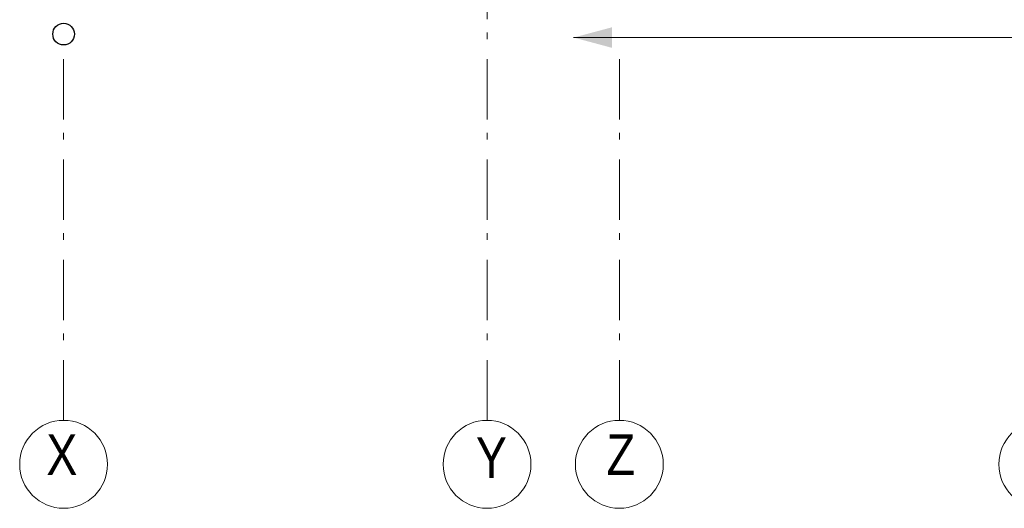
# Model space of a CAD drawing. Header units: millimetres. Extents: x 45699 to 251499, y 244 to 86446.
# Tile 173 of 240: x 208092 to 212184, y 36196 to 38225. Entities that reach past the tile are written whole.
import ezdxf

# ---------------------------------------------------------------- set-up
doc = ezdxf.new("R2010")
doc.units = ezdxf.units.MM
doc.header["$LTSCALE"] = 400
doc.linetypes.add('STYLE_06', pattern=[1.041641, 0.625, -0.208282, 0.069427, -0.138931])
doc.layers.add('None', color=7, linetype='Continuous', lineweight=9)
doc.styles.add('Arial Narrow', font='ARIALN.TTF', dxfattribs={"height": 222.25})

msp = doc.modelspace()

# ---------------------------------------------------------------- linework, layer by layer
at = {"layer": 'None', "color": 7, "linetype": 'STYLE_06', "lineweight": 9}
for p, q in [((210034.4, 36561), (210034.4, 45160)), ((208274.4, 36561), (208274.4, 38061)), ((210584.4, 36561), (210584.4, 38061))]:
    msp.add_line(p, q, dxfattribs=at)
at = {"layer": 'None', "color": 43, "linetype": 'Continuous', "lineweight": 9}
msp.add_line((210394.4, 38150.9), (218839.4, 38150.9), dxfattribs=at)
at = {"layer": 'None', "color": 92, "linetype": 'Continuous', "lineweight": 25}
msp.add_circle((208274.4, 38165), 45, dxfattribs=at)
at = {"layer": 'None', "color": 43, "linetype": 'Continuous', "lineweight": 9}
for centre in [(208274.4, 36378.4), (210034.4, 36378.4), (210584.4, 36378.4), (212344.4, 36378.4)]:
    msp.add_circle(centre, 182.6, dxfattribs=at)
at = {"layer": 'None', "color": 43, "lineweight": 9}
msp.add_solid([(210394.4, 38150.9), (210553.2, 38193.4), (210553.2, 38108.3)], dxfattribs=at)

# ---------------------------------------------------------------- texts
at = {"layer": 'None', "color": 8, "char_height": 169.3, "attachment_point": 1, "style": 'Arial Narrow'}
for s, insert in [('X', (208202.5, 36503.2)), ('Y', (209987.9, 36491.1)), ('Z', (210531.5, 36503.2))]:
    msp.add_mtext(s, dxfattribs=dict(at, insert=insert))

doc.saveas('drawing.dxf')
